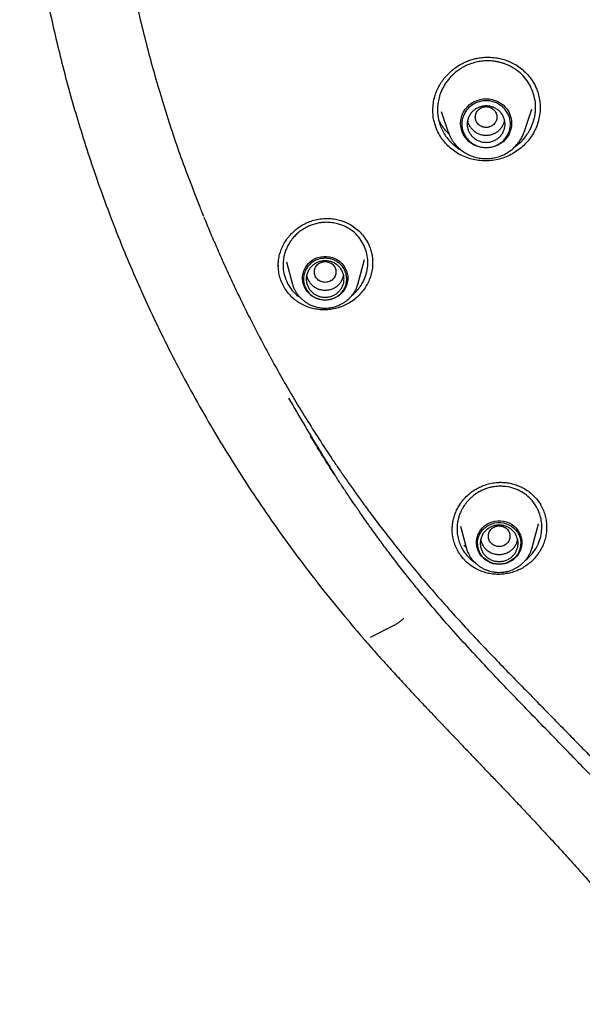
# Model space of a CAD drawing. Header units: millimetres. Extents: x 8 to 1918, y 12 to 2737.
# Tile 67 of 113: x 879 to 900, y 2284 to 2321. Entities that reach past the tile are written whole.
import ezdxf

# ---------------------------------------------------------------- set-up
doc = ezdxf.new("R2010")
doc.units = ezdxf.units.MM

msp = doc.modelspace()

# ---------------------------------------------------------------- linework, layer by layer
at = {"color": 7, "linetype": 'Continuous', "lineweight": 30}
for p, q in [((898.026, 2317.445), (898.028, 2317.407)), ((894.357, 2317.276), (894.621, 2316.51)), ((897.431, 2316.51), (897.725, 2317.361)), ((897.725, 2317.361), (897.722, 2317.353)), ((897.425, 2316.494), (897.431, 2316.509)), ((897.431, 2316.51), (897.426, 2316.494)), ((888.328, 2311.549), (888.328, 2311.575)), ((888.625, 2311.701), (888.839, 2310.912)), ((891.285, 2310.912), (891.524, 2311.793)), ((891.82, 2311.702), (891.819, 2311.661)), ((888.534, 2311.364), (888.522, 2311.388)), ((891.285, 2310.912), (891.282, 2310.9)), ((897.894, 2302.627), (897.73, 2302.859)), ((897.874, 2302.945), (898.035, 2302.722)), ((898.031, 2302.725), (898.052, 2302.69)), ((895.071, 2301.916), (895.286, 2301.122)), ((897.732, 2301.122), (897.968, 2301.994)), ((897.965, 2301.986), (897.967, 2301.994)), ((898.266, 2301.885), (898.266, 2301.864)), ((895.283, 2301.121), (895.203, 2301.213)), ((897.732, 2301.122), (897.729, 2301.111)), ((895.305, 2300.582), (895.17, 2300.721)), ((895.429, 2300.706), (895.308, 2300.831)), ((895.429, 2300.706), (895.63, 2300.551)), ((891.746, 2297.803), (892.647, 2298.257))]:
    msp.add_line(p, q, dxfattribs=at)
at = {"color": 7, "linetype": 'Continuous', "lineweight": 30, "flags": 128}
for points in [[(896.026, 2315.927), (895.912, 2315.933), (895.8, 2315.953), (895.691, 2315.986), (895.588, 2316.031), (895.49, 2316.088), (895.4, 2316.155), (895.32, 2316.233), (895.249, 2316.319), (895.19, 2316.413), (895.144, 2316.514), (895.11, 2316.618), (895.089, 2316.726), (895.082, 2316.836), (895.089, 2316.946), (895.11, 2317.054), (895.144, 2317.159), (895.19, 2317.259), (895.249, 2317.353), (895.32, 2317.439), (895.4, 2317.517), (895.49, 2317.584), (895.588, 2317.641), (895.691, 2317.686), (895.8, 2317.719), (895.912, 2317.739), (896.026, 2317.745), (896.14, 2317.739), (896.252, 2317.719), (896.361, 2317.686), (896.465, 2317.641), (896.562, 2317.584), (896.652, 2317.517), (896.732, 2317.439), (896.803, 2317.353), (896.862, 2317.259), (896.909, 2317.159), (896.942, 2317.054), (896.963, 2316.946), (896.97, 2316.836), (896.963, 2316.726), (896.942, 2316.618), (896.909, 2316.514), (896.862, 2316.413), (896.803, 2316.319), (896.732, 2316.233), (896.652, 2316.155), (896.562, 2316.088), (896.465, 2316.031), (896.361, 2315.986), (896.252, 2315.953), (896.14, 2315.933), (896.026, 2315.927)], [(890.062, 2310.286), (889.955, 2310.293), (889.849, 2310.313), (889.747, 2310.345), (889.65, 2310.39), (889.559, 2310.447), (889.477, 2310.514), (889.405, 2310.591), (889.343, 2310.676), (889.294, 2310.768), (889.256, 2310.865), (889.233, 2310.967), (889.222, 2311.07), (889.226, 2311.174), (889.243, 2311.276), (889.273, 2311.376), (889.317, 2311.47), (889.373, 2311.559), (889.44, 2311.64), (889.517, 2311.712), (889.604, 2311.775), (889.697, 2311.825), (889.797, 2311.864), (889.901, 2311.891), (890.008, 2311.904), (890.116, 2311.904), (890.223, 2311.891), (890.327, 2311.864), (890.427, 2311.825), (890.521, 2311.775), (890.607, 2311.712), (890.684, 2311.64), (890.751, 2311.559), (890.807, 2311.47), (890.851, 2311.376), (890.881, 2311.276), (890.899, 2311.174), (890.902, 2311.07), (890.892, 2310.967), (890.868, 2310.865), (890.831, 2310.768), (890.781, 2310.676), (890.719, 2310.591), (890.647, 2310.514), (890.565, 2310.447), (890.474, 2310.39), (890.377, 2310.345), (890.275, 2310.313), (890.17, 2310.293), (890.062, 2310.286)], [(896.509, 2300.497), (896.402, 2300.503), (896.296, 2300.523), (896.194, 2300.556), (896.097, 2300.601), (896.007, 2300.657), (895.925, 2300.725), (895.852, 2300.802), (895.791, 2300.887), (895.741, 2300.979), (895.704, 2301.076), (895.68, 2301.177), (895.669, 2301.28), (895.673, 2301.384), (895.69, 2301.487), (895.721, 2301.586), (895.764, 2301.681), (895.82, 2301.77), (895.887, 2301.851), (895.964, 2301.923), (896.051, 2301.985), (896.145, 2302.036), (896.244, 2302.075), (896.349, 2302.101), (896.455, 2302.115), (896.563, 2302.115), (896.67, 2302.101), (896.774, 2302.075), (896.874, 2302.036), (896.968, 2301.985), (897.054, 2301.923), (897.131, 2301.851), (897.198, 2301.77), (897.254, 2301.681), (897.298, 2301.586), (897.328, 2301.487), (897.346, 2301.384), (897.349, 2301.28), (897.339, 2301.177), (897.315, 2301.076), (897.278, 2300.979), (897.228, 2300.887), (897.166, 2300.802), (897.094, 2300.725), (897.012, 2300.657), (896.922, 2300.601), (896.825, 2300.556), (896.722, 2300.523), (896.617, 2300.503), (896.509, 2300.497)], [(896.509, 2300.506), (896.403, 2300.513), (896.298, 2300.533), (896.197, 2300.567), (896.101, 2300.613), (896.013, 2300.672), (895.934, 2300.741), (895.865, 2300.819), (895.808, 2300.906), (895.763, 2301), (895.731, 2301.098), (895.713, 2301.2), (895.71, 2301.303), (895.72, 2301.405), (895.745, 2301.505), (895.783, 2301.601), (895.835, 2301.692), (895.898, 2301.774), (895.973, 2301.849), (896.056, 2301.912), (896.148, 2301.965), (896.247, 2302.005), (896.35, 2302.032), (896.456, 2302.046), (896.563, 2302.046), (896.668, 2302.032), (896.772, 2302.005), (896.87, 2301.965), (896.962, 2301.912), (897.046, 2301.849), (897.12, 2301.774), (897.183, 2301.692), (897.235, 2301.601), (897.273, 2301.505), (897.298, 2301.405), (897.309, 2301.303), (897.305, 2301.2), (897.287, 2301.098), (897.256, 2301), (897.211, 2300.906), (897.153, 2300.819), (897.084, 2300.741), (897.005, 2300.672), (896.917, 2300.613), (896.821, 2300.567), (896.721, 2300.533), (896.616, 2300.513), (896.509, 2300.506)]]:
    msp.add_lwpolyline(points, dxfattribs=at)
at = {"color": 7, "linetype": 'Continuous', "lineweight": 30}
for points, knots in [([(897.254, 2367.094), (896.848, 2366.703), (895.947, 2365.836), (894.635, 2364.435), (893.306, 2362.909), (892.051, 2361.342), (890.861, 2359.729), (889.783, 2358.137), (888.81, 2356.577), (887.968, 2355.114), (887.346, 2353.943), (887, 2353.254), (886.873, 2352.998), (886.834, 2352.918), (886.795, 2352.838), (886.756, 2352.758), (886.718, 2352.678), (886.663, 2352.564), (886.581, 2352.394), (886.464, 2352.146), (886.313, 2351.82), (886.127, 2351.41), (885.907, 2350.911), (885.66, 2350.332), (885.389, 2349.67), (885.097, 2348.925), (884.826, 2348.198), (884.58, 2347.503), (884.361, 2346.858), (884.148, 2346.199), (883.95, 2345.555), (883.773, 2344.949), (883.612, 2344.373), (883.433, 2343.697), (883.243, 2342.938), (883.053, 2342.112), (882.894, 2341.365), (882.767, 2340.72), (882.666, 2340.171), (882.604, 2339.814), (882.568, 2339.6), (882.553, 2339.509), (882.539, 2339.421), (882.525, 2339.337), (882.512, 2339.256), (882.5, 2339.178), (882.387, 2338.461), (882.204, 2337.101), (882.02, 2335.089), (881.92, 2333.071), (881.907, 2331.052), (881.98, 2329.033), (882.137, 2327.019), (882.38, 2325.013), (882.706, 2323.018), (883.115, 2321.037), (883.606, 2319.074), (884.182, 2317.132), (884.782, 2315.353), (885.227, 2314.235), (885.422, 2313.747)], [0, 0, 0, 0, 0.028754, 0.063718, 0.097983, 0.132248, 0.166514, 0.20078, 0.230934, 0.261088, 0.287624, 0.299301, 0.30083, 0.302359, 0.303888, 0.305417, 0.306946, 0.308475, 0.31197, 0.316683, 0.322614, 0.330528, 0.33991, 0.35076, 0.363078, 0.376864, 0.392118, 0.403218, 0.414984, 0.427417, 0.439055, 0.449844, 0.46016, 0.470004, 0.486096, 0.500742, 0.513942, 0.525697, 0.534845, 0.542874, 0.544522, 0.546114, 0.54765, 0.549129, 0.550552, 0.551919, 0.553228, 0.588195, 0.62316, 0.658125, 0.69309, 0.728054, 0.763018, 0.797981, 0.832948, 0.867913, 0.902876, 0.937838, 0.972801, 1, 1, 1, 1]), ([(878.852, 2334.928), (878.848, 2334.869), (878.841, 2334.746), (878.83, 2334.515), (878.814, 2334.239), (878.798, 2333.899), (878.782, 2333.535), (878.769, 2333.146), (878.757, 2332.686), (878.747, 2332.148), (878.744, 2331.528), (878.749, 2330.93), (878.76, 2330.36), (878.775, 2329.821), (878.798, 2329.25), (878.83, 2328.644), (878.871, 2328.002), (878.922, 2327.337), (878.984, 2326.65), (879.058, 2325.943), (879.146, 2325.203), (879.25, 2324.43), (879.373, 2323.606), (879.52, 2322.73), (879.693, 2321.8), (879.892, 2320.834), (880.12, 2319.831), (880.378, 2318.792), (880.663, 2317.739), (880.976, 2316.673), (881.317, 2315.597), (881.695, 2314.492), (882.112, 2313.359), (882.555, 2312.236), (883.024, 2311.124), (883.518, 2310.027), (884.052, 2308.911), (884.628, 2307.778), (885.249, 2306.63), (885.915, 2305.468), (886.608, 2304.328), (887.326, 2303.213), (888.066, 2302.123), (888.85, 2301.029), (889.679, 2299.933), (890.555, 2298.838), (891.168, 2298.119), (891.477, 2297.756)], [0, 0, 0, 0, 0.004314, 0.008883, 0.016714, 0.025192, 0.034291, 0.044007, 0.054338, 0.068789, 0.084283, 0.100825, 0.113573, 0.126965, 0.141202, 0.156349, 0.172415, 0.189412, 0.206301, 0.224037, 0.242631, 0.262093, 0.282435, 0.304985, 0.328551, 0.353142, 0.37877, 0.405444, 0.433175, 0.460297, 0.488374, 0.517415, 0.547426, 0.578417, 0.607446, 0.637298, 0.667976, 0.699475, 0.731795, 0.764933, 0.798887, 0.830727, 0.863247, 0.896442, 0.930304, 0.964826, 1, 1, 1, 1]), ([(894.052, 2317.299), (894.054, 2317.371), (894.058, 2317.531), (894.1, 2317.753), (894.165, 2317.963), (894.245, 2318.15), (894.349, 2318.333), (894.473, 2318.506), (894.611, 2318.662), (894.785, 2318.822), (894.996, 2318.976), (895.22, 2319.096), (895.419, 2319.174), (895.591, 2319.225), (895.772, 2319.261), (895.971, 2319.283), (896.196, 2319.285), (896.418, 2319.262), (896.633, 2319.216), (896.835, 2319.151), (897.038, 2319.056), (897.24, 2318.931), (897.436, 2318.773), (897.617, 2318.582), (897.78, 2318.358), (897.859, 2318.188), (897.899, 2318.101)], [0, 0, 0, 0, 0.041326, 0.090699, 0.126058, 0.16342, 0.202569, 0.241479, 0.279406, 0.31633, 0.369752, 0.420802, 0.453565, 0.485414, 0.517502, 0.553726, 0.594367, 0.639322, 0.675787, 0.714524, 0.75568, 0.7995, 0.845957, 0.894953, 0.946341, 1, 1, 1, 1]), ([(897.732, 2318.067), (897.689, 2318.159), (897.6, 2318.347), (897.425, 2318.568), (897.243, 2318.74), (897.065, 2318.871), (896.904, 2318.959), (896.769, 2319.018), (896.665, 2319.057), (896.55, 2319.091), (896.424, 2319.119), (896.276, 2319.141), (896.104, 2319.151), (895.907, 2319.144), (895.698, 2319.112), (895.51, 2319.062), (895.352, 2319.001), (895.228, 2318.944), (895.12, 2318.884), (895.003, 2318.809), (894.89, 2318.724), (894.791, 2318.635), (894.722, 2318.566), (894.667, 2318.506), (894.616, 2318.444), (894.569, 2318.383), (894.505, 2318.291), (894.431, 2318.168), (894.347, 2317.99), (894.278, 2317.787), (894.233, 2317.56), (894.218, 2317.333), (894.234, 2317.111), (894.275, 2316.896), (894.324, 2316.76), (894.349, 2316.693)], [0, 0, 0, 0, 0.055283, 0.112096, 0.150852, 0.190288, 0.230403, 0.248694, 0.268457, 0.28969, 0.31239, 0.336555, 0.368812, 0.403347, 0.440153, 0.479222, 0.505296, 0.529123, 0.550706, 0.570049, 0.602018, 0.625066, 0.639653, 0.653949, 0.667953, 0.681667, 0.69509, 0.727368, 0.757842, 0.799859, 0.841199, 0.881872, 0.92189, 0.961262, 1, 1, 1, 1]), ([(897.081, 2315.958), (897.132, 2315.995), (897.239, 2316.073), (897.392, 2316.224), (897.532, 2316.397), (897.644, 2316.579), (897.72, 2316.74), (897.774, 2316.885), (897.812, 2317.021), (897.839, 2317.158), (897.855, 2317.294), (897.861, 2317.496), (897.838, 2317.76), (897.767, 2317.965), (897.732, 2318.067)], [0, 0, 0, 0, 0.077703, 0.163753, 0.266302, 0.354933, 0.4296, 0.489642, 0.549026, 0.607751, 0.665817, 0.723223, 0.86367, 1, 1, 1, 1]), ([(897.899, 2318.101), (897.925, 2318.028), (897.976, 2317.884), (898.019, 2317.663), (898.026, 2317.515), (898.029, 2317.445)], [0, 0, 0, 0, 0.343918, 0.685775, 1, 1, 1, 1]), ([(898.029, 2317.424), (898.029, 2317.411), (898.035, 2317.314), (898.012, 2317.132), (897.959, 2316.882), (897.869, 2316.64), (897.748, 2316.411), (897.597, 2316.2), (897.421, 2316.01), (897.223, 2315.843), (897.004, 2315.701), (896.769, 2315.588), (896.521, 2315.507), (896.264, 2315.457), (896.005, 2315.44), (895.745, 2315.455), (895.49, 2315.502), (895.244, 2315.582), (895.013, 2315.693), (894.799, 2315.833), (894.606, 2316), (894.437, 2316.19), (894.293, 2316.4), (894.222, 2316.554), (894.187, 2316.632)], [0, 0, 0, 0, 0.007269, 0.054417, 0.101696, 0.149263, 0.196853, 0.244186, 0.291378, 0.338505, 0.385631, 0.432841, 0.480078, 0.527266, 0.574449, 0.621645, 0.66887, 0.716184, 0.763464, 0.810607, 0.857728, 0.904922, 0.952296, 1, 1, 1, 1]), ([(896.026, 2317.452), (895.974, 2317.446), (895.869, 2317.434), (895.736, 2317.346), (895.648, 2317.218), (895.615, 2317.067), (895.648, 2316.916), (895.736, 2316.787), (895.869, 2316.702), (896.026, 2316.671), (896.183, 2316.702), (896.317, 2316.787), (896.405, 2316.916), (896.437, 2317.067), (896.405, 2317.218), (896.317, 2317.346), (896.183, 2317.434), (896.078, 2317.446), (896.026, 2317.452)], [0, 0, 0, 0, 0.0625, 0.125, 0.1875, 0.25, 0.3125, 0.375, 0.4375, 0.5, 0.5625, 0.625, 0.6875, 0.75, 0.8125, 0.875, 0.9375, 1, 1, 1, 1]), ([(894.187, 2316.632), (894.158, 2316.712), (894.101, 2316.871), (894.057, 2317.109), (894.054, 2317.264), (894.052, 2317.336)], [0, 0, 0, 0, 0.353293, 0.704221, 1, 1, 1, 1]), ([(894.65, 2316.441), (894.642, 2316.448), (894.584, 2316.497), (894.491, 2316.607), (894.372, 2316.772), (894.297, 2316.895), (894.268, 2316.965), (894.266, 2316.969)], [0, 0, 0, 0, 0.048047, 0.344578, 0.65464, 0.978515, 1, 1, 1, 1]), ([(894.349, 2316.693), (894.379, 2316.626), (894.441, 2316.49), (894.568, 2316.299), (894.711, 2316.136), (894.863, 2316.001), (894.985, 2315.91), (895.064, 2315.867), (895.088, 2315.854)], [0, 0, 0, 0, 0.194064, 0.39521, 0.603506, 0.764516, 0.929615, 1, 1, 1, 1]), ([(895.34, 2316.935), (895.34, 2316.935), (895.344, 2316.891), (895.377, 2316.807), (895.44, 2316.69), (895.528, 2316.587), (895.635, 2316.502), (895.757, 2316.44), (895.889, 2316.4), (895.98, 2316.395), (896.026, 2316.392)], [0, 0, 0, 0, 0.000201, 0.14303, 0.285858, 0.428687, 0.571515, 0.714343, 0.857172, 1, 1, 1, 1]), ([(896.026, 2316.392), (896.072, 2316.395), (896.164, 2316.4), (896.296, 2316.44), (896.418, 2316.502), (896.524, 2316.587), (896.612, 2316.69), (896.675, 2316.807), (896.708, 2316.891), (896.713, 2316.935), (896.713, 2316.935)], [0, 0, 0, 0, 0.142828, 0.285657, 0.428485, 0.571313, 0.714142, 0.85697, 0.999799, 1, 1, 1, 1]), ([(894.621, 2316.509), (894.645, 2316.449), (894.693, 2316.326), (894.799, 2316.154), (894.93, 2315.992), (895.088, 2315.847), (895.267, 2315.724), (895.462, 2315.629), (895.665, 2315.564), (895.87, 2315.529), (896.073, 2315.522), (896.274, 2315.541), (896.477, 2315.589), (896.662, 2315.661), (896.828, 2315.751), (896.971, 2315.852), (897.097, 2315.967), (897.205, 2316.09), (897.293, 2316.216), (897.37, 2316.351), (897.407, 2316.447), (897.425, 2316.494)], [0, 0, 0, 0, 0.0532492, 0.10836, 0.1654702, 0.2247627, 0.28543, 0.3449047, 0.4030633, 0.4599214, 0.5154942, 0.5697965, 0.6250358, 0.6868106, 0.7318697, 0.7800591, 0.8314133, 0.8720357, 0.9144624, 0.9586953, 1, 1, 1, 1]), ([(885.415, 2313.744), (885.442, 2313.678), (885.488, 2313.564), (885.533, 2313.45), (885.553, 2313.401)], [0, 0, 0, 0, 0.572334, 1, 1, 1, 1]), ([(885.569, 2313.363), (885.643, 2313.182), (885.798, 2312.801), (886.05, 2312.218), (886.326, 2311.599), (886.617, 2310.964), (886.918, 2310.329), (887.224, 2309.71), (887.564, 2309.043), (887.94, 2308.336), (888.352, 2307.59), (888.765, 2306.874), (889.198, 2306.15), (889.654, 2305.418), (890.041, 2304.82), (890.345, 2304.364), (890.57, 2304.031), (890.822, 2303.665), (891.105, 2303.264), (891.419, 2302.827), (891.767, 2302.355), (892.148, 2301.851), (892.563, 2301.316), (893.014, 2300.752), (893.502, 2300.159), (893.845, 2299.758), (894.022, 2299.552)], [0, 0, 0, 0, 0.035669, 0.075059, 0.116667, 0.160494, 0.204398, 0.247005, 0.288317, 0.343009, 0.395259, 0.445922, 0.495876, 0.550988, 0.605218, 0.627334, 0.652038, 0.679356, 0.709294, 0.742549, 0.778546, 0.817292, 0.858798, 0.903076, 0.950138, 1, 1, 1, 1]), ([(888.325, 2311.528), (888.325, 2311.582), (888.326, 2311.695), (888.351, 2311.877), (888.4, 2312.069), (888.474, 2312.258), (888.571, 2312.439), (888.675, 2312.589), (888.778, 2312.711), (888.875, 2312.81), (888.984, 2312.907), (889.113, 2313.003), (889.267, 2313.097), (889.446, 2313.182), (889.653, 2313.251), (889.886, 2313.298), (890.117, 2313.314), (890.34, 2313.302), (890.549, 2313.266), (890.761, 2313.201), (890.97, 2313.103), (891.173, 2312.972), (891.362, 2312.806), (891.534, 2312.608), (891.619, 2312.453), (891.663, 2312.374)], [0, 0, 0, 0, 0.036199, 0.075899, 0.118754, 0.16201, 0.205192, 0.248321, 0.277044, 0.305721, 0.335445, 0.369005, 0.406509, 0.447961, 0.493481, 0.543083, 0.596671, 0.639379, 0.684115, 0.730843, 0.779969, 0.831578, 0.885561, 0.941747, 1, 1, 1, 1]), ([(891.495, 2312.325), (891.449, 2312.409), (891.353, 2312.579), (891.148, 2312.795), (890.898, 2312.974), (890.678, 2313.071), (890.517, 2313.118), (890.422, 2313.14), (890.318, 2313.156), (890.206, 2313.166), (890.075, 2313.169), (889.925, 2313.159), (889.756, 2313.129), (889.579, 2313.079), (889.402, 2313.005), (889.233, 2312.91), (889.081, 2312.799), (888.952, 2312.68), (888.832, 2312.544), (888.728, 2312.394), (888.643, 2312.234), (888.585, 2312.089), (888.547, 2311.96), (888.522, 2311.84), (888.507, 2311.721), (888.501, 2311.602), (888.506, 2311.427), (888.542, 2311.199), (888.616, 2311.025), (888.652, 2310.939)], [0, 0, 0, 0, 0.059646, 0.121083, 0.184318, 0.249355, 0.267847, 0.287804, 0.309224, 0.332105, 0.356444, 0.388909, 0.423643, 0.460638, 0.499886, 0.540043, 0.577924, 0.613537, 0.646889, 0.687839, 0.724796, 0.757773, 0.783135, 0.80824, 0.83309, 0.857689, 0.882038, 0.941765, 1, 1, 1, 1]), ([(891.052, 2310.459), (891.057, 2310.463), (891.104, 2310.498), (891.179, 2310.57), (891.271, 2310.669), (891.352, 2310.773), (891.431, 2310.892), (891.506, 2311.034), (891.585, 2311.232), (891.643, 2311.482), (891.65, 2311.78), (891.605, 2312.066), (891.532, 2312.24), (891.495, 2312.325)], [0, 0, 0, 0, 0.008269, 0.083521, 0.147843, 0.201209, 0.272553, 0.35364, 0.431245, 0.579506, 0.723712, 0.863871, 1, 1, 1, 1]), ([(891.663, 2312.374), (891.687, 2312.319), (891.735, 2312.21), (891.783, 2312.038), (891.814, 2311.868), (891.819, 2311.755), (891.821, 2311.702)], [0, 0, 0, 0, 0.258402, 0.515576, 0.772035, 1, 1, 1, 1]), ([(888.49, 2310.865), (888.46, 2310.934), (888.399, 2311.07), (888.348, 2311.288), (888.323, 2311.462), (888.326, 2311.562), (888.327, 2311.587)], [0, 0, 0, 0, 0.3009201, 0.5997458, 0.8975975, 1, 1, 1, 1]), ([(891.821, 2311.709), (891.821, 2311.65), (891.822, 2311.515), (891.787, 2311.307), (891.724, 2311.09), (891.631, 2310.882), (891.511, 2310.687), (891.368, 2310.51), (891.203, 2310.351), (891.02, 2310.214), (890.82, 2310.101), (890.607, 2310.015), (890.385, 2309.956), (890.158, 2309.925), (889.93, 2309.923), (889.703, 2309.949), (889.482, 2310.005), (889.272, 2310.089), (889.075, 2310.199), (888.895, 2310.334), (888.736, 2310.491), (888.597, 2310.667), (888.526, 2310.799), (888.49, 2310.865)], [0, 0, 0, 0, 0.038345, 0.086432, 0.134819, 0.183223, 0.231349, 0.279324, 0.327234, 0.375151, 0.42317, 0.471214, 0.519193, 0.567159, 0.615139, 0.663161, 0.711295, 0.759401, 0.807352, 0.855273, 0.903268, 0.951456, 1, 1, 1, 1]), ([(890.062, 2311.715), (890.01, 2311.709), (889.905, 2311.697), (889.772, 2311.608), (889.684, 2311.48), (889.651, 2311.329), (889.684, 2311.178), (889.772, 2311.049), (889.905, 2310.964), (890.062, 2310.933), (890.219, 2310.964), (890.353, 2311.049), (890.441, 2311.178), (890.473, 2311.329), (890.441, 2311.48), (890.353, 2311.608), (890.219, 2311.697), (890.114, 2311.709), (890.062, 2311.715)], [0, 0, 0, 0, 0.0625, 0.125, 0.1875, 0.25, 0.3125, 0.375, 0.4375, 0.5, 0.5625, 0.625, 0.6875, 0.75, 0.8125, 0.875, 0.9375, 1, 1, 1, 1]), ([(889.377, 2311.203), (889.379, 2311.191), (889.386, 2311.135), (889.426, 2311.04), (889.495, 2310.926), (889.588, 2310.827), (889.699, 2310.747), (889.823, 2310.69), (889.957, 2310.658), (890.095, 2310.651), (890.232, 2310.67), (890.362, 2310.715), (890.481, 2310.783), (890.583, 2310.872), (890.665, 2310.979), (890.723, 2311.09), (890.74, 2311.168), (890.747, 2311.202)], [0, 0, 0, 0, 0.019876, 0.090943, 0.162009, 0.233076, 0.304142, 0.375209, 0.446275, 0.517342, 0.588408, 0.659475, 0.730541, 0.801608, 0.872674, 0.943741, 1, 1, 1, 1]), ([(888.652, 2310.939), (888.695, 2310.861), (888.785, 2310.702), (888.955, 2310.509), (889.091, 2310.413), (889.15, 2310.371)], [0, 0, 0, 0, 0.350915, 0.717605, 1, 1, 1, 1]), ([(888.84, 2310.91), (888.84, 2310.908), (888.85, 2310.864), (888.88, 2310.782), (888.931, 2310.669), (888.992, 2310.565), (889.059, 2310.47), (889.136, 2310.382), (889.22, 2310.302), (889.312, 2310.229), (889.409, 2310.166), (889.511, 2310.112), (889.615, 2310.069), (889.718, 2310.036), (889.81, 2310.014), (889.892, 2310.001), (889.973, 2309.992), (890.03, 2309.991), (890.062, 2309.991)], [0, 0, 0, 0, 0.0046169, 0.081968, 0.1603569, 0.2314598, 0.3025595, 0.3736238, 0.4446067, 0.5154308, 0.5859615, 0.6559469, 0.7248541, 0.7913127, 0.8526046, 0.8958381, 0.9422127, 1, 1, 1, 1]), ([(890.062, 2309.991), (890.105, 2309.992), (890.164, 2309.993), (890.252, 2310.004), (890.328, 2310.017), (890.416, 2310.039), (890.508, 2310.069), (890.601, 2310.107), (890.695, 2310.155), (890.786, 2310.211), (890.874, 2310.277), (890.957, 2310.351), (891.034, 2310.434), (891.105, 2310.524), (891.167, 2310.621), (891.22, 2310.725), (891.258, 2310.819), (891.275, 2310.878), (891.281, 2310.9)], [0, 0, 0, 0, 0.0775175, 0.1093306, 0.1621276, 0.2171126, 0.2762363, 0.3380937, 0.402119, 0.4678637, 0.5350119, 0.6033342, 0.6726637, 0.742879, 0.8138941, 0.885651, 0.9581145, 1, 1, 1, 1]), ([(888.707, 2306.657), (888.911, 2306.308), (889.319, 2305.611), (889.89, 2304.661), (890.262, 2304.063), (890.42, 2303.809)], [0, 0, 0, 0, 0.3648542, 0.7295898, 1, 1, 1, 1]), ([(893.586, 2299.46), (893.444, 2299.634), (893.169, 2299.972), (892.78, 2300.47), (892.425, 2300.936), (892.143, 2301.315), (891.928, 2301.61), (891.772, 2301.825), (891.634, 2302.019), (891.514, 2302.189), (891.413, 2302.334), (891.328, 2302.455), (891.254, 2302.563), (891.177, 2302.675), (891.086, 2302.807), (890.978, 2302.965), (890.861, 2303.139), (890.742, 2303.318), (890.624, 2303.496), (890.509, 2303.671), (890.381, 2303.869), (890.245, 2304.08), (890.102, 2304.305), (889.983, 2304.495), (889.877, 2304.665), (889.776, 2304.828), (889.656, 2305.024), (889.569, 2305.169), (889.521, 2305.248)], [0, 0, 0, 0, 0.095582, 0.18478, 0.267593, 0.344024, 0.384836, 0.4228, 0.456467, 0.485802, 0.510803, 0.531469, 0.548385, 0.566272, 0.58897, 0.616484, 0.647206, 0.677659, 0.707725, 0.737404, 0.766633, 0.80732, 0.843777, 0.879531, 0.902667, 0.928505, 0.960855, 1, 1, 1, 1]), ([(894.769, 2301.771), (894.771, 2301.831), (894.774, 2301.95), (894.804, 2302.128), (894.85, 2302.299), (894.913, 2302.464), (894.992, 2302.621), (895.09, 2302.777), (895.215, 2302.935), (895.356, 2303.076), (895.506, 2303.196), (895.657, 2303.293), (895.828, 2303.38), (896.019, 2303.453), (896.228, 2303.508), (896.433, 2303.535), (896.629, 2303.539), (896.811, 2303.524), (896.998, 2303.487), (897.185, 2303.427), (897.371, 2303.344), (897.552, 2303.237), (897.724, 2303.105), (897.823, 2302.999), (897.873, 2302.945)], [0, 0, 0, 0, 0.043228, 0.085857, 0.127885, 0.169319, 0.210137, 0.251253, 0.297858, 0.350688, 0.389398, 0.430981, 0.475448, 0.522756, 0.572808, 0.625465, 0.666595, 0.70917, 0.753493, 0.799576, 0.847362, 0.896755, 0.947655, 1, 1, 1, 1]), ([(897.73, 2302.859), (897.662, 2302.929), (897.526, 2303.071), (897.269, 2303.231), (896.979, 2303.345), (896.742, 2303.385), (896.575, 2303.392), (896.481, 2303.39), (896.379, 2303.382), (896.269, 2303.366), (896.142, 2303.338), (895.997, 2303.293), (895.836, 2303.224), (895.673, 2303.131), (895.552, 2303.042), (895.471, 2302.972), (895.427, 2302.931), (895.387, 2302.89), (895.35, 2302.85), (895.315, 2302.81), (895.284, 2302.771), (895.235, 2302.707), (895.177, 2302.62), (895.122, 2302.522), (895.085, 2302.443), (895.057, 2302.377), (895.032, 2302.31), (895.01, 2302.242), (894.992, 2302.175), (894.977, 2302.107), (894.955, 2301.985), (894.942, 2301.807), (894.959, 2301.581), (895.008, 2301.366), (895.085, 2301.168), (895.184, 2300.988), (895.267, 2300.883), (895.308, 2300.831)], [0, 0, 0, 0, 0.0598271, 0.1214282, 0.1848106, 0.2499776, 0.2673132, 0.2863586, 0.3071119, 0.3295708, 0.3537324, 0.3863192, 0.4215538, 0.4594284, 0.4999345, 0.5125181, 0.524609, 0.5362077, 0.5473145, 0.5579299, 0.5680543, 0.5776881, 0.6075374, 0.6313988, 0.6462681, 0.6610082, 0.6756197, 0.6901028, 0.7044579, 0.7186855, 0.732786, 0.7810988, 0.8278788, 0.8731422, 0.9169057, 0.9591859, 1, 1, 1, 1]), ([(897.484, 2300.65), (897.571, 2300.727), (897.742, 2300.88), (897.923, 2301.162), (898.038, 2301.452), (898.091, 2301.735), (898.092, 2302), (898.046, 2302.304), (897.952, 2302.502), (897.894, 2302.627)], [0, 0, 0, 0, 0.157155, 0.308321, 0.449328, 0.580123, 0.70066, 0.810903, 1, 1, 1, 1]), ([(898.032, 2302.726), (898.032, 2302.725), (898.032, 2302.723), (898.034, 2302.722), (898.035, 2302.722)], [0, 0, 0, 0, 0.618822, 1, 1, 1, 1]), ([(898.055, 2302.686), (898.088, 2302.623), (898.152, 2302.497), (898.217, 2302.293), (898.258, 2302.088), (898.264, 2301.951), (898.267, 2301.885)], [0, 0, 0, 0, 0.255012, 0.510077, 0.765047, 1, 1, 1, 1]), ([(895.17, 2300.721), (895.123, 2300.781), (895.03, 2300.899), (894.923, 2301.097), (894.84, 2301.305), (894.79, 2301.524), (894.767, 2301.693), (894.771, 2301.788), (894.772, 2301.809)], [0, 0, 0, 0, 0.190997, 0.380664, 0.569713, 0.75873, 0.948277, 1, 1, 1, 1]), ([(898.267, 2301.881), (898.266, 2301.831), (898.265, 2301.713), (898.236, 2301.528), (898.181, 2301.331), (898.103, 2301.141), (898.004, 2300.961), (897.883, 2300.793), (897.744, 2300.64), (897.588, 2300.503), (897.416, 2300.385), (897.232, 2300.288), (897.039, 2300.213), (896.838, 2300.159), (896.632, 2300.13), (896.424, 2300.124), (896.217, 2300.143), (896.015, 2300.185), (895.82, 2300.251), (895.635, 2300.339), (895.461, 2300.448), (895.357, 2300.537), (895.305, 2300.582)], [0, 0, 0, 0, 0.037341, 0.087981, 0.138627, 0.1892, 0.239761, 0.290347, 0.340994, 0.391764, 0.442507, 0.493091, 0.543613, 0.594157, 0.644811, 0.695687, 0.746545, 0.797156, 0.847666, 0.898212, 0.948934, 1, 1, 1, 1]), ([(896.509, 2301.925), (896.457, 2301.919), (896.352, 2301.907), (896.219, 2301.819), (896.131, 2301.691), (896.098, 2301.54), (896.131, 2301.389), (896.219, 2301.26), (896.352, 2301.175), (896.509, 2301.144), (896.666, 2301.175), (896.8, 2301.26), (896.888, 2301.389), (896.92, 2301.54), (896.888, 2301.691), (896.8, 2301.819), (896.666, 2301.907), (896.561, 2301.919), (896.509, 2301.925)], [0, 0, 0, 0, 0.0625, 0.125, 0.1875, 0.25, 0.3125, 0.375, 0.4375, 0.5, 0.5625, 0.625, 0.6875, 0.75, 0.8125, 0.875, 0.9375, 1, 1, 1, 1]), ([(895.825, 2301.415), (895.829, 2301.39), (895.841, 2301.322), (895.89, 2301.217), (895.966, 2301.107), (896.064, 2301.013), (896.179, 2300.94), (896.307, 2300.889), (896.443, 2300.864), (896.581, 2300.864), (896.716, 2300.891), (896.844, 2300.942), (896.958, 2301.017), (897.056, 2301.111), (897.131, 2301.222), (897.178, 2301.325), (897.19, 2301.392), (897.194, 2301.415)], [0, 0, 0, 0, 0.0402405, 0.1111865, 0.1821325, 0.2530785, 0.3240245, 0.3949705, 0.4659165, 0.5368625, 0.6078086, 0.6787546, 0.7497006, 0.8206466, 0.8915926, 0.9625386, 1, 1, 1, 1]), ([(895.287, 2301.121), (895.287, 2301.118), (895.297, 2301.075), (895.327, 2300.993), (895.378, 2300.88), (895.439, 2300.776), (895.506, 2300.681), (895.583, 2300.593), (895.667, 2300.512), (895.759, 2300.44), (895.856, 2300.377), (895.958, 2300.323), (896.062, 2300.279), (896.165, 2300.246), (896.257, 2300.225), (896.339, 2300.212), (896.42, 2300.203), (896.477, 2300.202), (896.509, 2300.201)], [0, 0, 0, 0, 0.004617, 0.081968, 0.160357, 0.23146, 0.302559, 0.373624, 0.444607, 0.515431, 0.585961, 0.655947, 0.724854, 0.791313, 0.852605, 0.895838, 0.942213, 1, 1, 1, 1]), ([(896.509, 2300.201), (896.552, 2300.202), (896.611, 2300.204), (896.7, 2300.215), (896.775, 2300.228), (896.863, 2300.249), (896.955, 2300.279), (897.049, 2300.318), (897.142, 2300.365), (897.233, 2300.422), (897.321, 2300.487), (897.404, 2300.562), (897.482, 2300.644), (897.552, 2300.734), (897.614, 2300.832), (897.667, 2300.936), (897.705, 2301.029), (897.722, 2301.089), (897.728, 2301.111)], [0, 0, 0, 0, 0.0775175, 0.1093306, 0.1621276, 0.2171126, 0.2762363, 0.3380937, 0.402119, 0.4678637, 0.5350119, 0.6033342, 0.6726637, 0.742879, 0.8138941, 0.885651, 0.9581145, 1, 1, 1, 1]), ([(894.021, 2299.552), (894.228, 2299.315), (894.634, 2298.852), (895.244, 2298.184), (895.835, 2297.552), (896.404, 2296.955), (896.95, 2296.391), (897.47, 2295.858), (897.978, 2295.34), (898.47, 2294.838), (898.946, 2294.352), (899.387, 2293.901), (899.794, 2293.485), (900.149, 2293.12), (900.457, 2292.804), (900.727, 2292.525), (900.99, 2292.253), (901.253, 2291.98), (901.517, 2291.705), (901.903, 2291.302), (902.411, 2290.767), (903.176, 2289.953), (904.077, 2288.982), (905.106, 2287.849), (906.126, 2286.701), (907.133, 2285.54), (908.058, 2284.447), (908.904, 2283.422), (909.674, 2282.47), (910.434, 2281.51), (911.177, 2280.549), (911.895, 2279.599), (912.58, 2278.673), (913.228, 2277.775), (913.711, 2277.091), (914.049, 2276.607), (914.26, 2276.301), (914.489, 2275.967), (914.737, 2275.601), (915.004, 2275.203), (915.308, 2274.745), (915.651, 2274.221), (916.032, 2273.626), (916.435, 2272.985), (916.842, 2272.325), (917.252, 2271.646), (917.661, 2270.954), (918.085, 2270.223), (918.522, 2269.452), (918.972, 2268.642), (919.432, 2267.791), (919.806, 2267.089), (920.022, 2266.669), (920.085, 2266.548)], [0, 0, 0, 0, 0.022688, 0.044418, 0.065177, 0.084954, 0.103741, 0.121534, 0.138333, 0.155684, 0.17186, 0.18687, 0.200718, 0.213408, 0.223101, 0.232101, 0.241041, 0.250022, 0.259043, 0.268107, 0.289637, 0.311403, 0.347243, 0.383434, 0.419609, 0.455783, 0.491975, 0.520776, 0.549606, 0.578461, 0.607317, 0.635505, 0.662667, 0.688794, 0.713878, 0.721936, 0.730628, 0.740197, 0.750641, 0.76196, 0.774153, 0.78964, 0.806336, 0.82424, 0.843351, 0.861433, 0.880479, 0.90049, 0.92147, 0.943424, 0.966359, 0.990285, 1, 1, 1, 1]), ([(906.357, 2285.718), (906.266, 2285.822), (906.071, 2286.047), (905.78, 2286.377), (905.497, 2286.696), (905.247, 2286.976), (905.03, 2287.218), (904.848, 2287.421), (904.699, 2287.585), (904.586, 2287.71), (904.506, 2287.799), (904.448, 2287.862), (904.4, 2287.915), (904.352, 2287.967), (904.302, 2288.022), (904.251, 2288.079), (904.197, 2288.137), (904.121, 2288.221), (904.019, 2288.332), (903.885, 2288.478), (903.727, 2288.65), (903.536, 2288.857), (903.309, 2289.102), (903.048, 2289.382), (902.754, 2289.697), (902.433, 2290.04), (902.085, 2290.409), (901.711, 2290.803), (901.307, 2291.227), (900.872, 2291.682), (900.41, 2292.162), (899.92, 2292.669), (899.404, 2293.201), (898.859, 2293.761), (898.283, 2294.354), (897.675, 2294.98), (897.038, 2295.641), (896.377, 2296.333), (895.696, 2297.057), (894.998, 2297.819), (894.288, 2298.618), (893.823, 2299.176), (893.586, 2299.46)], [0, 0, 0, 0, 0.022026, 0.04741, 0.070072, 0.090013, 0.107235, 0.121739, 0.133525, 0.142593, 0.148645, 0.152548, 0.156202, 0.159994, 0.163925, 0.167993, 0.172199, 0.176543, 0.186091, 0.19627, 0.208138, 0.223344, 0.241126, 0.26148, 0.284406, 0.309899, 0.336501, 0.365412, 0.396627, 0.430135, 0.465925, 0.503283, 0.542822, 0.58454, 0.628404, 0.675339, 0.724424, 0.775599, 0.828782, 0.883954, 0.941066, 1, 1, 1, 1]), ([(892.648, 2298.258), (892.668, 2298.269), (892.715, 2298.294), (892.802, 2298.358), (892.892, 2298.428), (892.952, 2298.479), (892.977, 2298.5)], [0, 0, 0, 0, 0.2138586, 0.4999883, 0.7861277, 1, 1, 1, 1]), ([(891.475, 2297.755), (891.633, 2297.574), (891.939, 2297.224), (892.391, 2296.722), (892.817, 2296.256), (893.216, 2295.826), (893.585, 2295.432), (893.924, 2295.073), (894.233, 2294.748), (894.512, 2294.454), (894.756, 2294.199), (894.966, 2293.979), (895.144, 2293.793), (895.298, 2293.633), (895.427, 2293.498), (895.531, 2293.389), (895.611, 2293.305), (895.669, 2293.244), (895.713, 2293.198), (895.751, 2293.159), (895.789, 2293.119), (895.827, 2293.08), (895.865, 2293.04), (895.936, 2292.965), (896.05, 2292.846), (896.208, 2292.681), (896.383, 2292.498), (896.574, 2292.297), (896.787, 2292.073), (897.039, 2291.808), (897.331, 2291.499), (897.667, 2291.141), (898.032, 2290.75), (898.426, 2290.324), (898.848, 2289.863), (899.297, 2289.367), (899.769, 2288.839), (900.254, 2288.289), (900.74, 2287.729), (901.221, 2287.166), (901.696, 2286.601), (902.375, 2285.777), (903.247, 2284.688), (904.294, 2283.314), (905.31, 2281.918), (906.292, 2280.501), (907.236, 2279.07), (908.14, 2277.627), (909.005, 2276.173), (909.831, 2274.708), (910.622, 2273.23), (911.413, 2271.671), (912.2, 2270.021), (912.98, 2268.276), (913.72, 2266.499), (914.421, 2264.691), (915.02, 2263.016), (915.53, 2261.484), (915.961, 2260.1), (916.296, 2258.949), (916.546, 2258.038), (916.723, 2257.37), (916.891, 2256.713), (917.046, 2256.083), (917.181, 2255.513), (917.297, 2255.005), (917.397, 2254.557), (917.484, 2254.153), (917.559, 2253.793), (917.624, 2253.478), (917.678, 2253.208), (917.722, 2252.99), (917.755, 2252.819), (917.779, 2252.693), (917.796, 2252.602), (917.81, 2252.53), (917.821, 2252.472), (917.833, 2252.411), (917.847, 2252.332), (917.869, 2252.217), (917.898, 2252.058), (917.934, 2251.859), (917.976, 2251.623), (918.024, 2251.347), (918.078, 2251.033), (918.137, 2250.679), (918.199, 2250.287), (918.266, 2249.856), (918.336, 2249.385), (918.408, 2248.876), (918.482, 2248.327), (918.557, 2247.738), (918.632, 2247.11), (918.709, 2246.413), (918.786, 2245.644), (918.863, 2244.8), (918.934, 2243.906), (918.999, 2242.961), (919.057, 2241.967), (919.106, 2240.945), (919.148, 2239.896), (919.181, 2238.823), (919.208, 2237.705), (919.23, 2236.544), (919.242, 2235.755), (919.249, 2235.353)], [0, 0, 0, 0, 0.010357, 0.020075, 0.029155, 0.037599, 0.045405, 0.052451, 0.058884, 0.064701, 0.069905, 0.074103, 0.077793, 0.080976, 0.083652, 0.08582, 0.087479, 0.088632, 0.089428, 0.090212, 0.090996, 0.091781, 0.092567, 0.093362, 0.096216, 0.099632, 0.103157, 0.10713, 0.111551, 0.116421, 0.122801, 0.129817, 0.137468, 0.145755, 0.154676, 0.164233, 0.174424, 0.18502, 0.195596, 0.206143, 0.216661, 0.227149, 0.251759, 0.276211, 0.300857, 0.325337, 0.349654, 0.373808, 0.397799, 0.421627, 0.445302, 0.469041, 0.495895, 0.522941, 0.550181, 0.577614, 0.60524, 0.625623, 0.646109, 0.666699, 0.676442, 0.686208, 0.695975, 0.705208, 0.713679, 0.720815, 0.727304, 0.733143, 0.738334, 0.742876, 0.746769, 0.750013, 0.752319, 0.754129, 0.755441, 0.756259, 0.757221, 0.757946, 0.758888, 0.760626, 0.762918, 0.765762, 0.76916, 0.77311, 0.777614, 0.782671, 0.78828, 0.794444, 0.80116, 0.808429, 0.816252, 0.824628, 0.833558, 0.84304, 0.854318, 0.866289, 0.878954, 0.892313, 0.906367, 0.921116, 0.935659, 0.950818, 0.966594, 0.982987, 1, 1, 1, 1])]:
    msp.add_open_spline(points, degree=3, knots=knots, dxfattribs=at)
for points in [[(896.926, 2316.804), (896.923, 2316.747), (896.916, 2316.634), (896.863, 2316.47), (896.779, 2316.319), (896.667, 2316.187), (896.529, 2316.078), (896.373, 2315.998), (896.203, 2315.948), (896.026, 2315.931), (895.849, 2315.948), (895.679, 2315.998), (895.523, 2316.078), (895.386, 2316.187), (895.273, 2316.319), (895.189, 2316.47), (895.138, 2316.634), (895.12, 2316.804), (895.138, 2316.974), (895.189, 2317.138), (895.273, 2317.289), (895.386, 2317.421), (895.523, 2317.53), (895.679, 2317.61), (895.849, 2317.66), (896.026, 2317.677), (896.203, 2317.66), (896.373, 2317.61), (896.529, 2317.53), (896.667, 2317.421), (896.779, 2317.289), (896.863, 2317.138), (896.916, 2316.974), (896.923, 2316.861), (896.926, 2316.804)], [(896.026, 2316.129), (895.98, 2316.132), (895.889, 2316.137), (895.757, 2316.177), (895.635, 2316.239), (895.528, 2316.324), (895.44, 2316.427), (895.375, 2316.544), (895.335, 2316.672), (895.322, 2316.804), (895.335, 2316.936), (895.375, 2317.064), (895.44, 2317.181), (895.528, 2317.284), (895.635, 2317.368), (895.757, 2317.431), (895.889, 2317.47), (896.026, 2317.483), (896.164, 2317.47), (896.296, 2317.431), (896.418, 2317.368), (896.524, 2317.284), (896.612, 2317.181), (896.677, 2317.064), (896.717, 2316.936), (896.731, 2316.804), (896.717, 2316.672), (896.677, 2316.544), (896.612, 2316.427), (896.524, 2316.324), (896.418, 2316.239), (896.296, 2316.177), (896.164, 2316.137), (896.072, 2316.132), (896.026, 2316.129)], [(890.862, 2311.066), (890.859, 2311.016), (890.853, 2310.915), (890.806, 2310.769), (890.732, 2310.635), (890.631, 2310.518), (890.509, 2310.421), (890.37, 2310.349), (890.219, 2310.305), (890.062, 2310.29), (889.905, 2310.305), (889.754, 2310.349), (889.615, 2310.421), (889.493, 2310.518), (889.393, 2310.635), (889.318, 2310.769), (889.272, 2310.915), (889.257, 2311.066), (889.272, 2311.218), (889.318, 2311.363), (889.393, 2311.497), (889.493, 2311.615), (889.615, 2311.711), (889.754, 2311.783), (889.905, 2311.827), (890.062, 2311.842), (890.219, 2311.827), (890.37, 2311.783), (890.509, 2311.711), (890.631, 2311.615), (890.732, 2311.497), (890.806, 2311.363), (890.853, 2311.218), (890.859, 2311.117), (890.862, 2311.066)], [(890.762, 2311.066), (890.759, 2311.022), (890.754, 2310.934), (890.713, 2310.806), (890.648, 2310.689), (890.56, 2310.586), (890.453, 2310.502), (890.332, 2310.439), (890.2, 2310.4), (890.062, 2310.387), (889.925, 2310.4), (889.792, 2310.439), (889.671, 2310.502), (889.564, 2310.586), (889.476, 2310.689), (889.411, 2310.806), (889.371, 2310.934), (889.358, 2311.066), (889.371, 2311.199), (889.411, 2311.326), (889.476, 2311.443), (889.564, 2311.546), (889.671, 2311.631), (889.792, 2311.693), (889.925, 2311.732), (890.062, 2311.745), (890.2, 2311.732), (890.332, 2311.693), (890.453, 2311.631), (890.56, 2311.546), (890.648, 2311.443), (890.713, 2311.326), (890.754, 2311.199), (890.759, 2311.11), (890.762, 2311.066)], [(896.509, 2300.602), (896.463, 2300.605), (896.372, 2300.61), (896.24, 2300.65), (896.118, 2300.712), (896.011, 2300.797), (895.923, 2300.9), (895.858, 2301.017), (895.818, 2301.144), (895.805, 2301.277), (895.818, 2301.409), (895.858, 2301.537), (895.923, 2301.654), (896.011, 2301.757), (896.118, 2301.841), (896.24, 2301.904), (896.372, 2301.943), (896.509, 2301.956), (896.647, 2301.943), (896.779, 2301.904), (896.901, 2301.841), (897.007, 2301.757), (897.095, 2301.654), (897.16, 2301.537), (897.2, 2301.409), (897.214, 2301.277), (897.2, 2301.144), (897.16, 2301.017), (897.095, 2300.9), (897.007, 2300.797), (896.901, 2300.712), (896.779, 2300.65), (896.647, 2300.61), (896.555, 2300.605), (896.509, 2300.602)]]:
    msp.add_open_spline(points, degree=3, dxfattribs=at)

doc.saveas('drawing.dxf')
